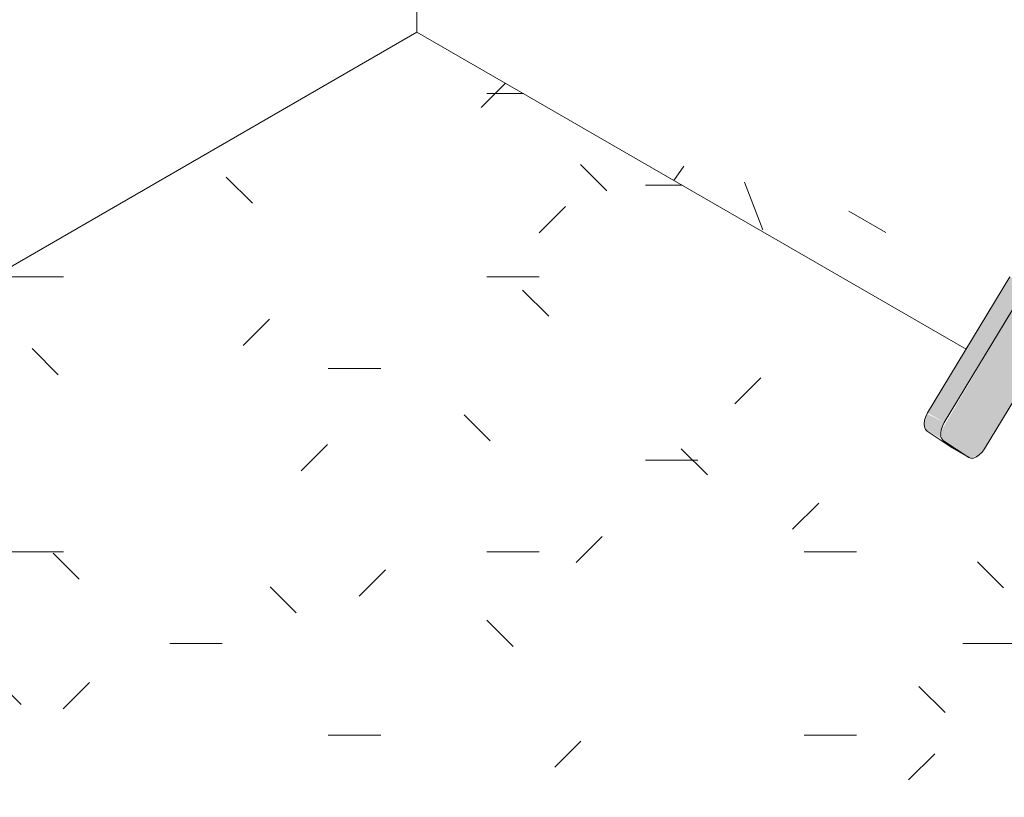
# Model space of a CAD drawing. Header units: metres. Extents: x -5.4 to 6.1, y -8 to 2.6.
# Tile 52 of 81: x 5.298 to 5.487, y -6.335 to -6.186. Entities that reach past the tile are written whole.
import ezdxf

# ---------------------------------------------------------------- set-up
doc = ezdxf.new("R2010")
doc.units = ezdxf.units.M
for name, color, linetype, lineweight in [('A-WALL-PATT', 7, 'Continuous', 5), ('P-SANR-FIXT', 7, 'Continuous', 5), ('Q-CASE', 7, 'Continuous', 5)]:
    doc.layers.add(name, color=color, linetype=linetype, lineweight=lineweight)

# ---------------------------------------------------------------- blocks, each defined once
blk = doc.blocks.new('TAMPO GRANITO2 - TAMPO GRANITO-2002902-ISO_BANHEIRO')
at = {"layer": 'Q-CASE', "true_color": 0x6b6b6b}
h = blk.add_hatch(dxfattribs=at)
h.set_pattern_fill('FP_16', color=251, style=0, pattern_type=2)
h.set_pattern_definition([(329.9999999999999, (7.397, -4.655), (0.1724252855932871, -0.04977064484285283), [0.00821, -0.14111, 0.00821, -0.14111, -0.79638]), (329.9999999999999, (7.397, -4.655), (0.1724252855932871, -0.04977064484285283), [-0.29864, 0.00821, -0.29043, 0.00821, -0.14111, -0.34842]), (329.9999999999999, (7.397, -4.655), (0.1724252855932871, -0.04977064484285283), [-0.7466, 0.00821, -0.09133, 0.00821, -0.24066]), (111.206, (7.462000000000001, -4.667), (-0.1235427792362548, 0.2188618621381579), [0.00983, -0.16892, 0.00983, -1.122]), (111.206, (7.462000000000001, -4.667), (-0.1235427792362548, 0.2188618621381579), [-0.18858, -0.16892, 0.00983, -0.34767, -0.59583]), (111.206, (7.462000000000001, -4.667), (-0.1235427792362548, 0.2188618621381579), [-0.715, 0.00983, -0.16892, 0.00983, -0.40725]), (111.206, (7.462000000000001, -4.667), (-0.1235427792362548, 0.2188618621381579), [-0.9035799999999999, -0.10934, 0.00983, -0.28809]), (234.896, (7.484, -4.58), (-0.04887660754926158, -0.169088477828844), [0.00618, -0.10625, 0.00618, -0.70591]), (234.896, (7.484, -4.58), (-0.04887660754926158, -0.169088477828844), [-0.11862, -0.10625, 0.00618, -0.21869, -0.37479]), (234.896, (7.484, -4.58), (-0.04887660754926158, -0.169088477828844), [-0.44975, 0.00618, -0.10625, 0.00618, -0.25617]), (234.896, (7.484, -4.58), (-0.04887660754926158, -0.169088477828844), [-0.5683699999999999, -0.06877, 0.00618, -0.18121])])
h.paths.add_polyline_path([(7.489217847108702, -6.466134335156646), (7.559928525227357, -6.425309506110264), (7.33318579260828, -6.294399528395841), (7.333185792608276, -6.376049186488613), (7.482462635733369, -6.462234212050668)])
h.paths.add_polyline_path([(7.301185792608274, -6.357573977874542), (7.301185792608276, -6.27592431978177), (7.222933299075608, -6.230745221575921), (7.213992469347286, -6.261459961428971), (7.230391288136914, -6.259896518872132), (7.240418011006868, -6.260333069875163), (7.247725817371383, -6.262894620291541), (7.255399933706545, -6.266575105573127), (7.263280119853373, -6.274330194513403), (7.269206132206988, -6.284780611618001), (7.272094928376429, -6.295823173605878), (7.273268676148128, -6.31089093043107), (7.273268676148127, -6.341456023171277), (7.292870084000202, -6.352772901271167)])
h.paths.add_polyline_path([(7.252618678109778, -6.329533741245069), (7.252490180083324, -6.306237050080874), (7.251747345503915, -6.297802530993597), (7.249130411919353, -6.290177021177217), (7.247704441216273, -6.287575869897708), (7.243344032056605, -6.283317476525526), (7.236939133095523, -6.280526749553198), (7.23091937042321, -6.280359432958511), (7.207721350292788, -6.283003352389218), (7.20311982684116, -6.298028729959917), (7.202614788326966, -6.298981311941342), (7.20093970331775, -6.299696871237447), (7.22513906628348, -6.31366837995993)])
h.paths.add_polyline_path([(7.172526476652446, -6.283292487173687), (7.184137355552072, -6.243405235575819), (7.129238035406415, -6.249756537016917), (7.127939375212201, -6.2511581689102), (7.125074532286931, -6.255896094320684), (7.172346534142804, -6.283188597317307)])
h.paths.add_polyline_path([(7.11388763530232, -6.249437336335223), (7.123140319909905, -6.234473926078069), (7.124555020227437, -6.233728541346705), (7.189034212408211, -6.22658289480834), (7.191206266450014, -6.220270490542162), (7.191474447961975, -6.219764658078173), (7.194824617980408, -6.218763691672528), (7.200004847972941, -6.21881931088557), (7.203284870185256, -6.219401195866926), (7.008385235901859, -6.10687583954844), (7.008385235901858, -6.188525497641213), (7.109683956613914, -6.247010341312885)])
at = {"layer": 'Q-CASE', "true_color": 0xa7a7a7}
h = blk.add_hatch(dxfattribs=at)
h.set_pattern_fill('FP_18', color=253, style=0, pattern_type=2)
h.set_pattern_definition([(0, (5.601, -7.45), (0.12192, 0.0176), [0.01006, -0.08138, 0.01006, -0.08138, -0.48768]), (0, (5.601, -7.45), (0.12192, 0.0176), [-0.18288, 0.01006, -0.17282, 0.01006, -0.08138, -0.21336]), (0, (5.601, -7.45), (0.12192, 0.0176), [-0.4572, 0.01006, -0.0509, 0.01006, -0.14234]), (135, (5.647, -7.441), (-0.08735597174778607, 0.05215619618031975), [0.007109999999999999, -0.05755, 0.007109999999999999, -0.05755, -0.34484]), (135, (5.647, -7.441), (-0.08735597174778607, 0.05215619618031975), [-0.12932, 0.007109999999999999, -0.1222, 0.007109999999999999, -0.05755, -0.15087]), (135, (5.647, -7.441), (-0.08735597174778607, 0.05215619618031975), [-0.32329, 0.007109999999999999, -0.03599, 0.007109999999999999, -0.10065]), (225, (5.662000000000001, -7.406000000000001), (-0.03456337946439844, -0.06976315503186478), [0.007109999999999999, -0.05755, 0.007109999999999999, -0.05755, -0.34484]), (225, (5.662000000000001, -7.406000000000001), (-0.03456337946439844, -0.06976315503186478), [-0.12932, 0.007109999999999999, -0.1222, 0.007109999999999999, -0.05755, -0.15087]), (225, (5.662000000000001, -7.406000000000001), (-0.03456337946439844, -0.06976315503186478), [-0.32329, 0.007109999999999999, -0.03599, 0.007109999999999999, -0.10065])])
h.paths.add_polyline_path([(7.255872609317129, -6.682505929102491), (7.255872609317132, -6.600856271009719), (7.489217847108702, -6.466134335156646), (7.333185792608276, -6.376049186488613), (7.333468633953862, -6.387552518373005), (7.33441372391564, -6.3946940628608), (7.335465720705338, -6.39965641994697), (7.339365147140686, -6.410032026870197), (7.344217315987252, -6.419153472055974), (7.350095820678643, -6.427485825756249), (7.35634442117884, -6.434447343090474), (7.359075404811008, -6.436784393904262), (7.363349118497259, -6.433339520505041), (7.367559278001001, -6.430747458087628), (7.375547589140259, -6.427679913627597), (7.385093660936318, -6.427975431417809), (7.394536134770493, -6.431856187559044), (7.398936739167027, -6.435937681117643), (7.401703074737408, -6.442052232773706), (7.402646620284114, -6.44978314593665), (7.40170307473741, -6.458603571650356), (7.398936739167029, -6.467912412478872), (7.394311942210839, -6.477403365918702), (7.387442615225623, -6.486901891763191), (7.382122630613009, -6.492517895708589), (7.37418138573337, -6.498074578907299), (7.367788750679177, -6.500793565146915), (7.361110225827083, -6.501455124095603), (7.355375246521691, -6.499684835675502), (7.350012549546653, -6.495603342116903), (7.346776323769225, -6.492552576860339), (7.343653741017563, -6.488494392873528), (7.341396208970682, -6.481074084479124), (7.340940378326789, -6.471542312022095), (7.342478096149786, -6.464312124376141), (7.337359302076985, -6.460598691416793), (7.327437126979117, -6.450098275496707), (7.322256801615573, -6.443716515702), (7.316755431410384, -6.435568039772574), (7.310142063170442, -6.422443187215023), (7.305749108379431, -6.411810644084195), (7.302197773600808, -6.397144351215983), (7.301185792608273, -6.384759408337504), (7.301185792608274, -6.357573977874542), (7.273268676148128, -6.341456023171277), (7.273268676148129, -6.346969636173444), (7.275443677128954, -6.347489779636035), (7.280621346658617, -6.34978357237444), (7.284594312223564, -6.352772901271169), (7.287091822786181, -6.356254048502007), (7.287943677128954, -6.359989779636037), (7.287943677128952, -6.368154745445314), (7.287091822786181, -6.371890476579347), (7.284594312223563, -6.375371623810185), (7.280621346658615, -6.378360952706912), (7.275443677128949, -6.380654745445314), (7.26810617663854, -6.382196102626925), (7.26294367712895, -6.382588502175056), (7.254710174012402, -6.381675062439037), (7.250443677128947, -6.380654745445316), (7.245266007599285, -6.378360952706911), (7.241293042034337, -6.375371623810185), (7.238795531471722, -6.371890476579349), (7.237943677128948, -6.367206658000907), (7.237943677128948, -6.359989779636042), (7.238795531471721, -6.356254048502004), (7.241293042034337, -6.352772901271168), (7.245266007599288, -6.349783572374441), (7.250443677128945, -6.347489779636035), (7.252618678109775, -6.346969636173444), (7.252618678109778, -6.329533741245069), (7.200694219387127, -6.299555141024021), (7.198502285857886, -6.299974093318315), (7.197615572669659, -6.299982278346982), (7.196285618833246, -6.304551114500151), (7.192861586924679, -6.306567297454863), (7.184704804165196, -6.305608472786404), (7.176855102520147, -6.302575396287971), (7.173159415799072, -6.2988559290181), (7.174774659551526, -6.293307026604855), (7.172346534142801, -6.291527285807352), (7.17086274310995, -6.289007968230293), (7.1723465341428, -6.283188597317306), (7.12507453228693, -6.255896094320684), (7.116429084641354, -6.269745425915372), (7.115877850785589, -6.270124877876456), (7.114061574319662, -6.27000440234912), (7.106501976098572, -6.265244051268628), (7.105919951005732, -6.264449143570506), (7.105828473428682, -6.263746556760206), (7.106396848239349, -6.261859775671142), (7.106501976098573, -6.261651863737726), (7.11388763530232, -6.249437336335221), (7.008385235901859, -6.188525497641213), (6.704329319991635, -6.364072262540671), (7.198178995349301, -6.649196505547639)])
h.paths.add_polyline_path([(7.170691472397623, -6.536421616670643), (7.153525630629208, -6.535334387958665), (7.136043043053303, -6.533134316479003), (7.118459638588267, -6.529828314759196), (7.100996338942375, -6.525478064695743), (7.083877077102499, -6.520119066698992), (7.067308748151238, -6.51383677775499), (7.049337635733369, -6.505532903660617), (7.03666950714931, -6.498794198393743), (7.02290425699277, -6.490167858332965), (7.010615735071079, -6.481105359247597), (6.999733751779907, -6.471538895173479), (6.990333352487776, -6.461496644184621), (6.982917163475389, -6.451572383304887), (6.977190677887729, -6.441420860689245), (6.973380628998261, -6.431327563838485), (6.97149759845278, -6.421420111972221), (6.971601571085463, -6.411818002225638), (6.973657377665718, -6.402642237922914), (6.977671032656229, -6.394023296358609), (6.984789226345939, -6.384899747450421), (6.991282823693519, -6.378834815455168), (7.000710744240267, -6.37245803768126), (7.011755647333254, -6.367014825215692), (7.024249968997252, -6.362555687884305), (7.03806248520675, -6.359155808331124), (7.055130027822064, -6.356678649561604), (7.068884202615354, -6.355651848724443), (7.08550942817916, -6.355591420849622), (7.103478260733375, -6.356779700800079), (7.120157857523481, -6.358878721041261), (7.137741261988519, -6.362184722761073), (7.155204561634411, -6.366534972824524), (7.17232382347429, -6.371893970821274), (7.188892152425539, -6.378176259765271), (7.204592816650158, -6.385272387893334), (7.219531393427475, -6.393218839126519), (7.233296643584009, -6.401845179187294), (7.245585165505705, -6.410907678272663), (7.256467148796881, -6.42047414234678), (7.265900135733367, -6.430560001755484), (7.273283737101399, -6.440440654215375), (7.279010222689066, -6.450592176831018), (7.282974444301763, -6.461496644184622), (7.28470330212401, -6.470592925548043), (7.284599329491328, -6.480195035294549), (7.282543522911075, -6.489370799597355), (7.278529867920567, -6.497989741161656), (7.272272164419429, -6.506309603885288), (7.264918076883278, -6.513178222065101), (7.255490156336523, -6.519554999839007), (7.244445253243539, -6.524998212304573), (7.23195093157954, -6.529457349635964), (7.218138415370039, -6.532857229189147), (7.201070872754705, -6.535334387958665), (7.187316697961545, -6.536361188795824)])
at = {"layer": 'Q-CASE'}
for p, q in [((7.008385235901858, -6.188525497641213), (7.008385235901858, -6.106875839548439)), ((7.00838523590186, -6.188525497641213), (6.704329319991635, -6.364072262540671)), ((7.113887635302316, -6.249437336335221), (7.008385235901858, -6.188525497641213))]:
    blk.add_line(p, q, dxfattribs=at)
blk = doc.blocks.new('TORNEIRA DE MESA PARA LAVATÓRIO COM ALAVANCA - 1196_C_LNK_Cromado CR10-2801303-ISO_BANHEIRO')
at = {"layer": 'P-SANR-FIXT', "true_color": 0xf4f4f4}
for points in [[(7.114400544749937, -6.270200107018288), (7.11605286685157, -6.27000440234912), (7.116429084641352, -6.269745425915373), (7.117398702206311, -6.268590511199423), (7.128765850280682, -6.250130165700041), (7.130180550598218, -6.249384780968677), (7.193052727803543, -6.242417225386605), (7.197290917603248, -6.227857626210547), (7.127002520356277, -6.23593741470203), (7.125495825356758, -6.237339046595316), (7.109236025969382, -6.264900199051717), (7.109257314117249, -6.266676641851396), (7.10968395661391, -6.267081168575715), (7.114104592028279, -6.27000440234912)], [(7.10968395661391, -6.263488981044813), (7.125495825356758, -6.237339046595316), (7.122313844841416, -6.235501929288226), (7.106501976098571, -6.261651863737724)], [(7.109257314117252, -6.266676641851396), (7.109010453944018, -6.265583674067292), (7.109578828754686, -6.263696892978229), (7.109578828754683, -6.263428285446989), (7.106396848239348, -6.261859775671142), (7.105828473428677, -6.263746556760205), (7.106180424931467, -6.264900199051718), (7.10910193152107, -6.266586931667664)]]:
    blk.add_hatch(color=7, dxfattribs=at).paths.add_polyline_path(points)
at = {"layer": 'P-SANR-FIXT'}
for p, q in [((7.106501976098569, -6.261651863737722), (7.122313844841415, -6.235501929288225)), ((7.125495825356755, -6.237339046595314), (7.109683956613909, -6.26348898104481)), ((7.117398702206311, -6.26859051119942), (7.127939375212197, -6.251158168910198)), ((7.111218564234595, -6.268362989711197), (7.106396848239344, -6.265174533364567)), ((7.109578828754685, -6.267011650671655), (7.114400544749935, -6.270200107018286)), ((7.111271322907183, -6.268395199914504), (7.111218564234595, -6.268362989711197)), ((7.111270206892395, -6.2683949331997), (7.114452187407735, -6.270232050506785))]:
    blk.add_line(p, q, dxfattribs=at)
for points in [[(7.106396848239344, -6.265174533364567, 0), (7.10607533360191, -6.264839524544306, 0), (7.105881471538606, -6.264352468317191, 0), (7.105828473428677, -6.263746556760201, 0), (7.105919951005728, -6.263063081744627, 0), (7.106149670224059, -6.262348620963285, 0), (7.106501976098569, -6.261651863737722, 0)], [(7.109683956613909, -6.26348898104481, 0), (7.1093316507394, -6.264185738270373, 0), (7.109101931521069, -6.264900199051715, 0), (7.109010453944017, -6.265583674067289, 0), (7.109063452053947, -6.26618958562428, 0), (7.109257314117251, -6.266676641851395, 0), (7.109578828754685, -6.267011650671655, 0)], [(7.114400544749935, -6.270200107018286, 0), (7.114827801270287, -6.270360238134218, 0), (7.115331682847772, -6.2703345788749, 0), (7.115877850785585, -6.270124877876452, 0), (7.116429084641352, -6.26974542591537, 0), (7.116947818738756, -6.269222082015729, 0), (7.117398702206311, -6.26859051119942, 0)]]:
    blk.add_polyline3d(points, dxfattribs=at)

msp = doc.modelspace()

# ---------------------------------------------------------------- hatches: boundary and pattern name
at = {"layer": 'A-WALL-PATT', "true_color": 0x808080}
h = msp.add_hatch(dxfattribs=at)
h.set_pattern_fill('FP_22', color=8, style=0, pattern_type=2)
h.set_pattern_definition([(329.9999999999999, (3.973867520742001, -6.017), (2.868798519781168e-06, 0.244944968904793), []), (90, (3.973867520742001, -6.017), (-0.28284, 0.1633), [])])
h.paths.add_polyline_path([(5.952955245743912, -7.15950686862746), (5.952955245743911, -6.522639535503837), (5.883369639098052, -6.562814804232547), (5.883369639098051, -6.72741324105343), (5.876634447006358, -6.725856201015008), (5.858956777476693, -6.715649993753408), (5.858956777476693, -6.641282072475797), (5.803208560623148, -6.609095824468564), (5.634757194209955, -6.706351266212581), (5.438447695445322, -6.593233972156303), (5.426481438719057, -6.587034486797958), (5.40807790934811, -6.575477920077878), (5.086042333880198, -6.389550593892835), (4.91017927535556, -6.491085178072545), (4.895539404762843, -6.549007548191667), (5.936976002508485, -7.150281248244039)])
h.paths.add_polyline_path([(5.858956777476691, -6.618188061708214), (5.858956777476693, -6.576909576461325), (5.823208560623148, -6.597548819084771), (5.852898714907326, -6.614690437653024)])
h.paths.add_polyline_path([(4.921197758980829, -6.447773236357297), (5.088143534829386, -6.351387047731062), (5.088143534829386, -6.249531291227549), (5.065051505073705, -6.26286348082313), (5.062562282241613, -6.287055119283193), (5.061934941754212, -6.289369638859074), (5.060090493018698, -6.293065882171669), (5.057001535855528, -6.297130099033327), (5.053302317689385, -6.300252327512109), (5.047650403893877, -6.303740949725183), (4.99360620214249, -6.334590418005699), (4.986522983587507, -6.336730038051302), (4.982080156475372, -6.337566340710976), (4.977664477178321, -6.337877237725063), (4.971686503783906, -6.337809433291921), (4.965691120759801, -6.337018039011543), (4.963109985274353, -6.336252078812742), (4.956109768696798, -6.334348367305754), (4.95538079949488, -6.335222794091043), (4.95538079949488, -6.346783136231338), (4.945379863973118, -6.352717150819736), (4.922321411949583, -6.44335633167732)])
h.paths.add_polyline_path([(4.268613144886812, -5.033463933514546), (4.26958726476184, -5.033463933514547), (4.269109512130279, -5.033427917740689)])
h.paths.add_polyline_path([(5.952955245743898, -6.424659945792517), (5.952955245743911, -5.689813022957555), (4.373209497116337, -4.777746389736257), (4.373209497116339, -5.319729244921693), (4.379395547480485, -5.320701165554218), (4.389216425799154, -5.326372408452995), (4.398447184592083, -5.335582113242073), (4.405974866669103, -5.347224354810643), (4.410882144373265, -5.359875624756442), (4.412587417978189, -5.372027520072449), (4.410882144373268, -5.382213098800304), (4.405967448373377, -5.389204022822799), (4.385923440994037, -5.398634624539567), (4.381589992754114, -5.39965986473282), (4.374093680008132, -5.398832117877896), (4.373209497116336, -5.398832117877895), (4.372955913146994, -5.486376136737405), (4.372395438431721, -5.49194931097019), (4.367351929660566, -5.503514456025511), (4.362127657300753, -5.509180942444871), (4.355665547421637, -5.512683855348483), (4.347671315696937, -5.513743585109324), (4.341479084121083, -5.513762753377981), (4.332392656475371, -5.511011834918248), (4.321499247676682, -5.504395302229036), (4.312842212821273, -5.496404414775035), (4.304845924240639, -5.487027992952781), (4.298482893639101, -5.476246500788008), (4.293895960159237, -5.465736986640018), (4.290558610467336, -5.455756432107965), (4.288758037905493, -5.441800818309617), (4.288758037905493, -5.100835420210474), (4.286891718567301, -5.089691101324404), (4.285169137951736, -5.089179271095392), (4.282458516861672, -5.086321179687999), (4.280772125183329, -5.079281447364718), (4.277222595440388, -5.081330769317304), (4.275307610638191, -5.080225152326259), (4.27508611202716, -5.05581317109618), (4.274056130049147, -5.050967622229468), (4.267790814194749, -5.046693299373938), (4.267192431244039, -5.044996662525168), (4.267168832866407, -5.044011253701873), (4.265426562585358, -5.043005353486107), (4.264771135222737, -5.041825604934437), (4.264947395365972, -5.038411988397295), (4.266603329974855, -5.035504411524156), (4.269109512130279, -5.033361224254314), (4.271501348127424, -5.033008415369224), (4.270896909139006, -5.031079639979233), (4.259107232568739, -4.961123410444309), (4.250768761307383, -4.959533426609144), (4.243723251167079, -4.956908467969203), (4.23478671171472, -4.950774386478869), (4.230989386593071, -4.946661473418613), (4.227775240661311, -4.942308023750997), (4.225129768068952, -4.936768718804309), (4.222839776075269, -4.930188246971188), (4.245231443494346, -4.897776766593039), (4.246903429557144, -4.897787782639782), (4.250572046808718, -4.899293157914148), (4.255878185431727, -4.902145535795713), (4.269215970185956, -4.910669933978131), (4.281822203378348, -4.920104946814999), (4.286280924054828, -4.9240121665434), (4.288881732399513, -4.926846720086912), (4.289370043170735, -4.9283311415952), (4.281296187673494, -4.940017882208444), (4.299081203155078, -5.044454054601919), (4.302701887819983, -5.042363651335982), (4.324492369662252, -5.054944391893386), (4.324492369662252, -5.076989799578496), (4.30035481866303, -5.090925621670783), (4.302519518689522, -5.101847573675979), (4.302758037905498, -5.103939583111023), (4.303059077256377, -5.443733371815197), (4.303681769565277, -5.451527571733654), (4.306373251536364, -5.460587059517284), (4.312133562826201, -5.472523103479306), (4.316869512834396, -5.479912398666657), (4.323457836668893, -5.487930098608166), (4.332392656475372, -5.494968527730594), (4.340712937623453, -5.499455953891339), (4.347892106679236, -5.500398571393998), (4.352544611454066, -5.498959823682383), (4.356243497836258, -5.495531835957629), (4.358130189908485, -5.492017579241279), (4.359209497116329, -5.482248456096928), (4.359039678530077, -5.39759522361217), (4.358261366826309, -5.400083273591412), (4.356319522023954, -5.402163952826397), (4.35492810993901, -5.402782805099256), (4.353930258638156, -5.402993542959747), (4.351665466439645, -5.402261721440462), (4.338452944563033, -5.394798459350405), (4.338043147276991, -5.411997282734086), (4.337374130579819, -5.412916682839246), (4.334292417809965, -5.414415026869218), (4.332148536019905, -5.414418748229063), (4.32920488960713, -5.413447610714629), (4.327680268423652, -5.411638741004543), (4.327327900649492, -5.397020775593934), (4.32562879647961, -5.39583764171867), (4.322032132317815, -5.391077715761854), (4.320849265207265, -5.388745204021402), (4.319963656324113, -5.384099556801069), (4.307373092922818, -5.376530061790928), (4.306742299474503, -5.373667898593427), (4.308545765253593, -5.369482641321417), (4.310711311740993, -5.367950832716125), (4.311470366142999, -5.367598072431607), (4.313008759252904, -5.367661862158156), (4.327517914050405, -5.37569559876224), (4.32792541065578, -5.358709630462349), (4.328771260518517, -5.357559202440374), (4.330509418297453, -5.356539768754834), (4.332739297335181, -5.356207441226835), (4.336547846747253, -5.356954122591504), (4.33816978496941, -5.358747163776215), (4.338463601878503, -5.3638905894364), (4.341846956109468, -5.361203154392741), (4.342411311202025, -5.360809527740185), (4.341250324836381, -5.352918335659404), (4.341097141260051, -5.348898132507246), (4.342033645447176, -5.342478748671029), (4.343188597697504, -5.339559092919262), (4.346465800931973, -5.334071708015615), (4.347848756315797, -5.33279323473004), (4.352402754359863, -5.329353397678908), (4.359209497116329, -5.324592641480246), (4.35920949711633, -4.769663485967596), (4.030749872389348, -4.580027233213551), (4.030749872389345, -5.791522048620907), (4.224492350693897, -5.903683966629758), (4.232452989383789, -5.910067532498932), (4.238890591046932, -5.921954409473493), (4.239851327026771, -5.929578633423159), (4.239851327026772, -5.939833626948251), (4.238784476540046, -5.945746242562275), (4.236525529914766, -5.950880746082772), (4.233512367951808, -5.95499963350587), (4.223135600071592, -5.963132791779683), (4.051955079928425, -6.061963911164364), (4.527766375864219, -6.336386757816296), (4.532914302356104, -6.332502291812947), (4.543136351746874, -6.325444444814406), (4.555908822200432, -6.317855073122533), (4.572068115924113, -6.309629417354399), (4.581473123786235, -6.305513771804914), (4.596545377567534, -6.299646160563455), (4.612374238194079, -6.294423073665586), (4.69277112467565, -6.271832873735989), (4.734854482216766, -6.260287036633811), (4.724368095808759, -6.254232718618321), (4.724368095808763, -6.237902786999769), (4.759723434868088, -6.217490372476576), (4.769449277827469, -6.222754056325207), (4.766921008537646, -6.21727068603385), (4.765842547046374, -6.21019292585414), (4.762704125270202, -6.182859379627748), (4.759178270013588, -6.152168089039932), (4.753996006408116, -6.095466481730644), (4.748330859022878, -6.01004231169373), (4.747100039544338, -5.984797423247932), (4.745460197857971, -5.947058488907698), (4.744168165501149, -5.942808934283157), (4.743789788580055, -5.94016381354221), (4.744057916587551, -5.935731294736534), (4.746196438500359, -5.928263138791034), (4.749044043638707, -5.922999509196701), (4.75227784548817, -5.918820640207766), (4.759362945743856, -5.913226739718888), (4.764322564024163, -5.910275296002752), (4.779357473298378, -5.901482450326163), (4.801087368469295, -5.889394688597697), (4.8236624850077, -5.877024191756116), (4.825859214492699, -5.876560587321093), (4.83338690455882, -5.875488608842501), (4.836044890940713, -5.875763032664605), (4.840961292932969, -5.876242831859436), (4.645225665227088, -5.762856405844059), (4.638552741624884, -5.757823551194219), (4.630918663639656, -5.748189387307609), (4.629388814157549, -5.745359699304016), (4.626985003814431, -5.738313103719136), (4.625926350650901, -5.730604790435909), (4.627073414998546, -5.722875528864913), (4.63048123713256, -5.713966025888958), (4.637899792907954, -5.704539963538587), (4.64657881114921, -5.698071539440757), (4.644985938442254, -5.689139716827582), (4.644913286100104, -5.687177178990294), (4.645058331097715, -5.682057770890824), (4.647208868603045, -5.674325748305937), (4.649858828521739, -5.6704823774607), (4.653000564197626, -5.667548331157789), (4.656323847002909, -5.665272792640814), (4.659126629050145, -5.66378667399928), (4.665200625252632, -5.661409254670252), (4.674321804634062, -5.662842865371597), (4.684019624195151, -5.668443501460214), (4.6931351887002, -5.67753877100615), (4.700782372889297, -5.689587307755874), (4.705521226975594, -5.702293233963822), (4.706960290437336, -5.714348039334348), (4.705099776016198, -5.724032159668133), (4.699882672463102, -5.730851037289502), (4.690825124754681, -5.735378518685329), (4.686984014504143, -5.736450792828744), (4.681043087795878, -5.736364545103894), (4.675555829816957, -5.734525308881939), (4.671106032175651, -5.732355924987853), (4.6645093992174, -5.727342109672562), (4.662823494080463, -5.72568609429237), (4.659278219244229, -5.728762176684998), (4.658128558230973, -5.731298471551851), (4.660174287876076, -5.734013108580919), (4.6659119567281, -5.738227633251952), (5.092187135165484, -5.983993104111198), (5.102178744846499, -5.987676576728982), (5.109526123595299, -5.988930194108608), (5.119590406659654, -5.989384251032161), (5.128689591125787, -5.988404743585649), (5.136815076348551, -5.986565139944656), (5.142824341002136, -5.9839931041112), (5.141374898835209, -5.975730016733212), (5.141302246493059, -5.973767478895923), (5.141447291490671, -5.968648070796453), (5.143597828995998, -5.96091604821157), (5.146247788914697, -5.957072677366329), (5.149389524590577, -5.95413863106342), (5.1531687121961, -5.951562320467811), (5.155515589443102, -5.950376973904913), (5.161589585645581, -5.947999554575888), (5.170710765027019, -5.949433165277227), (5.180408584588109, -5.955033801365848), (5.18982352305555, -5.964592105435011), (5.197171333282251, -5.976177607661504), (5.20191018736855, -5.988883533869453), (5.203349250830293, -6.00093833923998), (5.20180225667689, -6.010176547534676), (5.196271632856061, -6.017441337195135), (5.187070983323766, -6.022021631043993), (5.183372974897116, -6.023041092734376), (5.177211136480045, -6.022894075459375), (5.171944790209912, -6.021115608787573), (5.167494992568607, -6.018946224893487), (5.160850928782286, -6.013885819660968), (5.158860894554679, -6.011938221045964), (5.151429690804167, -6.015352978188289), (5.142830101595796, -6.018132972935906), (5.130448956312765, -6.020567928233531), (5.11990026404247, -6.021426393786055), (5.109269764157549, -6.02104346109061), (5.099897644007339, -6.01989012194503), (5.087418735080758, -6.016769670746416), (5.073830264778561, -6.011065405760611), (5.077098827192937, -6.015301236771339), (5.078886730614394, -6.018039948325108), (5.080308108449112, -6.021804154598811), (5.081802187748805, -6.029906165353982), (5.079499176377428, -6.038721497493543), (5.074161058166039, -6.141917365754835), (5.068939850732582, -6.223668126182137), (5.191217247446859, -6.15307123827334), (5.190342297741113, -6.150943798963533), (5.189994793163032, -6.14600602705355), (5.190342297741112, -6.142536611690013), (5.192316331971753, -6.136354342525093), (5.194743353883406, -6.131584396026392), (5.197016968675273, -6.128192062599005), (5.199794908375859, -6.124952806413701), (5.212678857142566, -6.117514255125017), (5.212549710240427, -6.109052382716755), (5.211674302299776, -6.108128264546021), (5.210356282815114, -6.106199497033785), (5.209344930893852, -6.104093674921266), (5.208709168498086, -6.101954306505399), (5.208492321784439, -6.099927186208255), (5.208709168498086, -6.098150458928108), (5.209344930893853, -6.096745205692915), (5.211674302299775, -6.095046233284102), (5.212678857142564, -6.094466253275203), (5.212678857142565, -6.081768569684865), (5.215153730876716, -6.08033970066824), (5.278637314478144, -6.116991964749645), (5.278637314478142, -6.243729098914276), (5.374252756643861, -6.188525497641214), (5.374252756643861, -6.10687583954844), (5.388394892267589, -6.098710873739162), (5.667053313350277, -6.25959438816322), (5.667053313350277, -6.150210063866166), (5.668371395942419, -6.137573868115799), (5.673138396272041, -6.124539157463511), (5.675896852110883, -6.120227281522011), (5.680901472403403, -6.114320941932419), (5.688282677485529, -6.109134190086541), (5.695179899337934, -6.10643323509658), (5.704201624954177, -6.104970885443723), (5.708693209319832, -6.10512208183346), (5.721412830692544, -6.107515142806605), (5.72328385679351, -6.108374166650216), (5.729088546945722, -6.103575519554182), (5.732180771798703, -6.101361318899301), (5.741574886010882, -6.097756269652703), (5.751243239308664, -6.09804450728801), (5.760753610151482, -6.101956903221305), (5.765232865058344, -6.106111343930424), (5.768048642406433, -6.112335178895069), (5.769009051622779, -6.120204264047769), (5.768048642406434, -6.129182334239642), (5.765232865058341, -6.138657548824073), (5.760753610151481, -6.14798418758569), (5.754916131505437, -6.156526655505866), (5.748118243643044, -6.163702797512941), (5.740823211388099, -6.169023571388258), (5.733528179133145, -6.172126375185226), (5.726730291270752, -6.172799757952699), (5.720892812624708, -6.170997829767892), (5.715444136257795, -6.166843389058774), (5.712215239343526, -6.163792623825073), (5.708871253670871, -6.15913290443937), (5.706774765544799, -6.152141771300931), (5.706508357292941, -6.14853334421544), (5.706616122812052, -6.141046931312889), (5.7073170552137, -6.136904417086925), (5.702289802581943, -6.138400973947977), (5.701246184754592, -6.139815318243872), (5.700081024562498, -6.142765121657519), (5.699053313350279, -6.152750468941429), (5.699053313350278, -6.278069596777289), (5.93933273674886, -6.416794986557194)])
h.paths.add_polyline_path([(5.119743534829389, -6.333142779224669), (5.211964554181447, -6.279898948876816), (5.211136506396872, -6.278805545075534), (5.210356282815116, -6.277663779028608), (5.209197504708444, -6.275061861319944), (5.208518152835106, -6.271632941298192), (5.208661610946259, -6.270004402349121), (5.209099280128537, -6.268752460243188), (5.209344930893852, -6.268209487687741), (5.211674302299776, -6.266510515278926), (5.212678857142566, -6.265930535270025), (5.212678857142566, -6.177630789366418), (5.119743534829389, -6.231287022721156), (5.119743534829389, -6.30830285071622)])
h.paths.add_polyline_path([(5.458572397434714, -6.096626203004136), (5.45365123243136, -6.094976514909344), (5.4483384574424, -6.092367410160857), (5.44332026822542, -6.088609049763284), (5.440341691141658, -6.086093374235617), (5.437699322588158, -6.087127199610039), (5.425197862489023, -6.089501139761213), (5.419918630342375, -6.089398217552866), (5.411184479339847, -6.087742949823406), (5.40362108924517, -6.084308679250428), (5.397452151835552, -6.079381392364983), (5.391335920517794, -6.071689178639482), (5.389295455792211, -6.067529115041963), (5.385327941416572, -6.056186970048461), (5.384210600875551, -6.044231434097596), (5.384210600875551, -5.809682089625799), (5.385627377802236, -5.794937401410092), (5.388852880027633, -5.782637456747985), (5.392897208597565, -5.77212457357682), (5.39892891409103, -5.760382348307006), (5.407292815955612, -5.748262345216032), (5.415205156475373, -5.739059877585), (5.422427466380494, -5.732222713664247), (5.424969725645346, -5.730288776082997), (5.42349988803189, -5.72251660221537), (5.423932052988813, -5.713578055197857), (5.426222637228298, -5.706034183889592), (5.429962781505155, -5.701199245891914), (5.436223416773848, -5.696054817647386), (5.439543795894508, -5.693816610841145), (5.444963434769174, -5.692143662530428), (5.451785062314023, -5.692819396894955), (5.459105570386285, -5.695933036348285), (5.467332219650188, -5.702228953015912), (5.473247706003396, -5.708473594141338), (5.479105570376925, -5.717045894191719), (5.483600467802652, -5.726405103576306), (5.486426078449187, -5.735913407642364), (5.487389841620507, -5.744922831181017), (5.486426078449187, -5.752819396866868), (5.483600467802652, -5.759064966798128), (5.479105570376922, -5.763233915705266), (5.467843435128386, -5.767886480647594), (5.45789119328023, -5.767640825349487), (5.448433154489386, -5.763710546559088), (5.442010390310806, -5.758731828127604), (5.441398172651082, -5.758191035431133), (5.439709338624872, -5.759818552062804), (5.432339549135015, -5.767812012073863), (5.426752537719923, -5.776057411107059), (5.42224145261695, -5.784844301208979), (5.419152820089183, -5.792831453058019), (5.417328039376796, -5.800612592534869), (5.416210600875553, -5.812072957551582), (5.41648162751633, -6.045818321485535), (5.418050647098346, -6.053937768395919), (5.42144113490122, -6.057282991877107), (5.423965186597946, -6.057415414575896), (5.424886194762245, -6.057094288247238), (5.423986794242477, -6.052095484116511), (5.424421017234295, -6.043232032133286), (5.426678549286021, -6.03581172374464), (5.430267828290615, -6.031147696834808), (5.436556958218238, -6.025966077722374), (5.439791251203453, -6.02374753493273), (5.445210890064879, -6.022074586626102), (5.4519131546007, -6.022738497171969), (5.459105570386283, -6.025797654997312), (5.46708476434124, -6.031874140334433), (5.473000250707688, -6.038118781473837), (5.478755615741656, -6.046541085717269), (5.483171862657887, -6.05573653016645), (5.485948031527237, -6.065078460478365), (5.486894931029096, -6.073930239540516), (5.485948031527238, -6.081688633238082), (5.483171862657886, -6.087824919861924), (5.478755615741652, -6.091920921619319), (5.467526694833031, -6.096554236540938), (5.460274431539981, -6.096612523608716)])
h.paths.add_polyline_path([(4.571111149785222, -5.839118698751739), (4.561408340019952, -5.837588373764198), (4.557191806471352, -5.836312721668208), (4.548093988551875, -5.831144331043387), (4.542149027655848, -5.825873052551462), (4.535360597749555, -5.816305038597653), (4.532634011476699, -5.812077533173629), (4.524107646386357, -5.814359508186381), (4.522612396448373, -5.814620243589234), (4.512953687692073, -5.814512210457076), (4.499877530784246, -5.811202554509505), (4.486629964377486, -5.804758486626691), (4.084197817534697, -5.572014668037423), (4.075947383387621, -5.566125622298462), (4.066120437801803, -5.554348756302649), (4.064351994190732, -5.551079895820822), (4.060723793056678, -5.541286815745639), (4.060653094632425, -5.541098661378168), (4.059846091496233, -5.532660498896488), (4.060895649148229, -5.524721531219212), (4.065005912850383, -5.513984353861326), (4.071373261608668, -5.50534502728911), (4.079511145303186, -5.497854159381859), (4.089469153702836, -5.491252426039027), (4.092895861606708, -5.488876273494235), (4.091935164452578, -5.481527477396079), (4.092895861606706, -5.474963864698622), (4.093938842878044, -5.471862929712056), (4.09703761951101, -5.467600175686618), (4.100913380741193, -5.464384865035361), (4.105950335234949, -5.461476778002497), (4.11085337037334, -5.459963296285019), (4.116569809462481, -5.460531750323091), (4.122690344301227, -5.463135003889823), (4.128817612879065, -5.467604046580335), (4.134527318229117, -5.473631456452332), (4.139430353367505, -5.4808064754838), (4.143192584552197, -5.488640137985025), (4.145656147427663, -5.497519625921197), (4.146364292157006, -5.504139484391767), (4.145557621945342, -5.510748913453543), (4.143003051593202, -5.516152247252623), (4.13935365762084, -5.519510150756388), (4.133309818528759, -5.522999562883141), (4.12840678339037, -5.52451304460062), (4.122899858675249, -5.52433032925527), (4.117286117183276, -5.522574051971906), (4.110850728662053, -5.518650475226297), (4.108871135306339, -5.517001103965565), (4.101520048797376, -5.521533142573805), (4.095978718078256, -5.525725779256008), (4.093693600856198, -5.528898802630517), (4.091873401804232, -5.533569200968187), (4.092494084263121, -5.535752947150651), (4.095742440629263, -5.54039761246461), (4.104498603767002, -5.547184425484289), (4.50555816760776, -5.778736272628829), (4.515968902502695, -5.782379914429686), (4.519571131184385, -5.782466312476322), (4.522628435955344, -5.781175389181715), (4.526113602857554, -5.775294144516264), (4.527520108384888, -5.766056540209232), (4.527846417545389, -5.2977983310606), (4.529065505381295, -5.285437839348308), (4.532968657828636, -5.270506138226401), (4.539344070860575, -5.254931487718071), (4.546289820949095, -5.24296694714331), (4.551022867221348, -5.235946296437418), (4.560605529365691, -5.224417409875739), (4.570074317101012, -5.21542937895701), (4.584443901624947, -5.205478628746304), (4.587936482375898, -5.20322159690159), (4.587369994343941, -5.200061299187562), (4.587172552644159, -5.192493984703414), (4.589350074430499, -5.185416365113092), (4.592180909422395, -5.181769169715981), (4.595949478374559, -5.178651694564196), (4.601638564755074, -5.175541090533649), (4.606317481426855, -5.174269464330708), (4.612173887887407, -5.175035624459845), (4.617737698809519, -5.177404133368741), (4.623858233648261, -5.181868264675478), (4.62956793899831, -5.187895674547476), (4.634470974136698, -5.195070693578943), (4.638233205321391, -5.202904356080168), (4.640598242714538, -5.210862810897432), (4.641404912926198, -5.218403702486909), (4.640598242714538, -5.225013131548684), (4.638233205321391, -5.230240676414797), (4.634394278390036, -5.233774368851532), (4.627191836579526, -5.237651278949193), (4.623447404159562, -5.238777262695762), (4.61673461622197, -5.238446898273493), (4.614334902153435, -5.237715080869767), (4.609246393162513, -5.235263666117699), (4.603892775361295, -5.231200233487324), (4.596238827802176, -5.235946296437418), (4.588534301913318, -5.241755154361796), (4.578340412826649, -5.252554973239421), (4.57155757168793, -5.262527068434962), (4.565750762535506, -5.27424474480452), (4.561450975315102, -5.286812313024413), (4.56002004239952, -5.295869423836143), (4.55952010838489, -5.303758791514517), (4.559228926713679, -5.769281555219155), (4.557873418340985, -5.780608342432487), (4.555994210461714, -5.787127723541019), (4.554188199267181, -5.791714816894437), (4.548955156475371, -5.800059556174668), (4.547661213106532, -5.80172940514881), (4.543794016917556, -5.805599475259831), (4.548955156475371, -5.814089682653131), (4.551610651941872, -5.81772655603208), (4.556958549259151, -5.822427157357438), (4.564098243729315, -5.825887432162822), (4.566264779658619, -5.826289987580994), (4.571359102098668, -5.826778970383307), (4.578830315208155, -5.823797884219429), (4.604640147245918, -5.808594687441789), (4.603583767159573, -5.80563067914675), (4.601763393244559, -5.799189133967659), (4.60104194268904, -5.795393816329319), (4.601270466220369, -5.787245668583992), (4.603095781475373, -5.781554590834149), (4.605928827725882, -5.777393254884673), (4.609244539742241, -5.774608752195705), (4.614919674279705, -5.771332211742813), (4.619861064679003, -5.76980689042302), (4.625670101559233, -5.770400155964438), (4.632034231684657, -5.773181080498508), (4.637965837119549, -5.777507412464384), (4.644801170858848, -5.785163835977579), (4.648716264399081, -5.790926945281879), (4.652453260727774, -5.798708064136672), (4.654836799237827, -5.806728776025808), (4.655649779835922, -5.814328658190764), (4.654836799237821, -5.820989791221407), (4.652453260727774, -5.826258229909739), (4.648632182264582, -5.82979192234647), (4.642541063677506, -5.833308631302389), (4.636608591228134, -5.834874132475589), (4.632034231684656, -5.834778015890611), (4.627894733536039, -5.833533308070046), (4.622896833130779, -5.830996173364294), (4.617340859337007, -5.826640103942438), (4.613796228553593, -5.823146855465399), (4.611178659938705, -5.819786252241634), (4.582237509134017, -5.836152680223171), (4.576573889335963, -5.838281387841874), (4.573008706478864, -5.838827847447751)])
h.paths.add_polyline_path([(4.123111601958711, -5.511751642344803), (4.12346038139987, -5.511429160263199), (4.123173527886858, -5.511655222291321)])
h.paths.add_polyline_path([(4.093114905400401, -5.489147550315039), (4.093124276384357, -5.489142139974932), (4.092962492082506, -5.487692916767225)])
h.paths.add_polyline_path([(4.33484982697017, -5.396231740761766), (4.334988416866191, -5.395752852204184), (4.334857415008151, -5.396199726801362)])
h.paths.add_polyline_path([(4.35920949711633, -5.396079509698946), (4.359002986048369, -5.389389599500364), (4.355544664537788, -5.390821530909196), (4.354042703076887, -5.391310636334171), (4.358596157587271, -5.39436976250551), (4.358848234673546, -5.395072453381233)])
h.paths.add_polyline_path([(4.332460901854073, -5.38956602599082), (4.331447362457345, -5.387760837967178), (4.332027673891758, -5.389140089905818), (4.332453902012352, -5.389559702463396)])
h.paths.add_polyline_path([(4.332550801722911, -5.392221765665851), (4.332310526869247, -5.392560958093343), (4.332392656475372, -5.392671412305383)])
h.paths.add_polyline_path([(4.332727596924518, -5.392119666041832), (4.332550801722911, -5.392221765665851), (4.332701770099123, -5.392221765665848)])
h.paths.add_polyline_path([(4.33160331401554, -5.395200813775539), (4.332392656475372, -5.394485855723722), (4.333081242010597, -5.391915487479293), (4.332550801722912, -5.390426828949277), (4.332550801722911, -5.393474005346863), (4.3321014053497, -5.394595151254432), (4.331765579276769, -5.394595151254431), (4.331712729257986, -5.394792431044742)])
h.paths.add_polyline_path([(4.326956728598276, -5.392939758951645), (4.326121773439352, -5.38939844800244), (4.326475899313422, -5.389254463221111), (4.326150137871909, -5.38914008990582), (4.325998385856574, -5.388883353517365), (4.325806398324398, -5.389140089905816), (4.325618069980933, -5.389396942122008), (4.325933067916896, -5.389661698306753), (4.326121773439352, -5.389640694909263), (4.326892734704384, -5.392686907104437)])
h.paths.add_polyline_path([(4.329845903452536, -5.384666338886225), (4.32792541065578, -5.382657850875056), (4.325701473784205, -5.381514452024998), (4.324450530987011, -5.381179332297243), (4.324450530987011, -5.381557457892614), (4.325605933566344, -5.381587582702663), (4.328779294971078, -5.383563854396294), (4.329706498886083, -5.38452224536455)])
h.paths.add_polyline_path([(4.32662004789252, -5.382358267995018), (4.326587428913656, -5.382178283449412), (4.326098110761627, -5.38221844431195)])
h.paths.add_polyline_path([(4.617618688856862, -5.226032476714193), (4.620559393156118, -5.223324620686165), (4.618402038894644, -5.225339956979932), (4.617746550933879, -5.225919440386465)])
h.paths.add_polyline_path([(4.599500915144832, -5.193743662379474), (4.601540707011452, -5.193543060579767), (4.601206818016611, -5.193348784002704), (4.599502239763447, -5.193742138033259)])
h.paths.add_polyline_path([(4.296534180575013, -5.031211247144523), (4.296533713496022, -5.031210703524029), (4.296534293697, -5.031209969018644)])
h.paths.add_polyline_path([(4.296533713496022, -5.031210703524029), (4.296534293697, -5.031209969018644), (4.296534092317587, -5.028031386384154)])

# ---------------------------------------------------------------- block references
at = {"layer": 'P-SANR-FIXT'}
msp.add_blockref('TORNEIRA DE MESA PARA LAVATÓRIO COM ALAVANCA - 1196_C_LNK_Cromado CR10-2801303-ISO_BANHEIRO', (-1.634132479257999, 0), dxfattribs=at)
at = {"layer": 'Q-CASE'}
msp.add_blockref('TAMPO GRANITO2 - TAMPO GRANITO-2002902-ISO_BANHEIRO', (-1.634132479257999, 0), dxfattribs=at)

doc.saveas('drawing.dxf')
